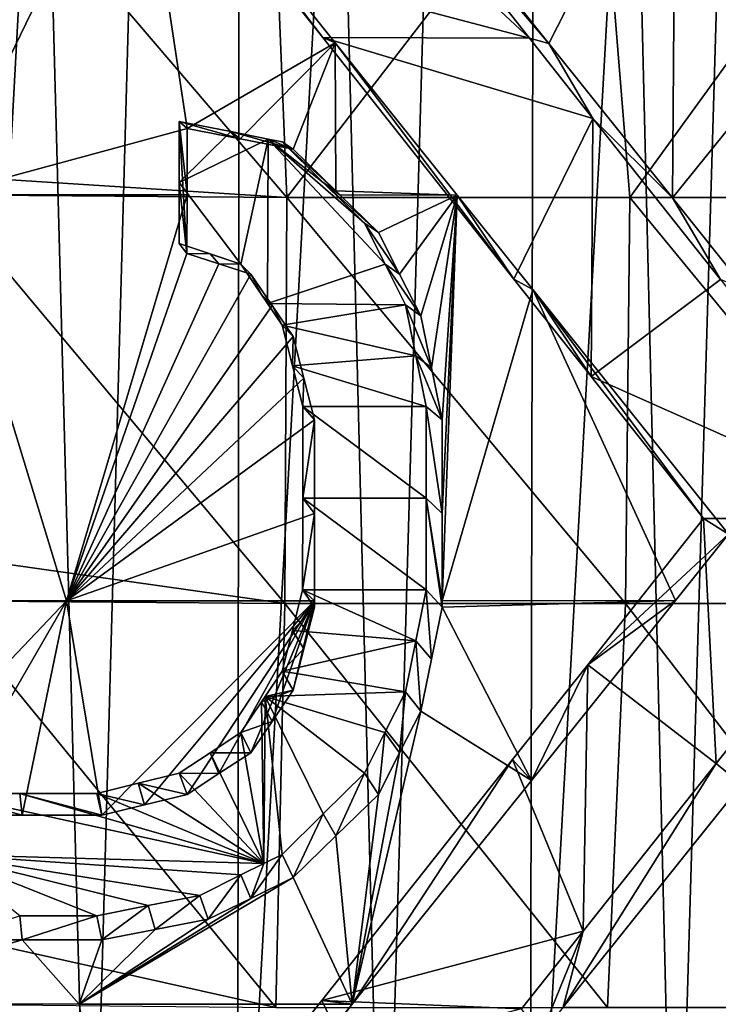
# Model space of a CAD drawing. Header units: millimetres. Extents: x -17.6 to 34.9, y -55.1 to 0.
# Tile 56 of 94: x 0.2 to 2.3, y -15.4 to -12.5. Entities that reach past the tile are written whole.
import ezdxf

# ---------------------------------------------------------------- set-up
doc = ezdxf.new("R2010")
doc.units = ezdxf.units.MM
doc.header["$LTSCALE"] = 38.447787
for name, color, linetype in [('100', 7, 'CONTINUOUS'), ('101', 7, 'CONTINUOUS'), ('102', 7, 'CONTINUOUS'), ('103', 7, 'CONTINUOUS'), ('104', 7, 'CONTINUOUS'), ('105', 7, 'CONTINUOUS'), ('106', 7, 'CONTINUOUS'), ('107', 7, 'CONTINUOUS'), ('108', 7, 'CONTINUOUS'), ('109', 7, 'CONTINUOUS'), ('110', 7, 'CONTINUOUS'), ('111', 7, 'CONTINUOUS'), ('112', 7, 'CONTINUOUS'), ('115', 7, 'CONTINUOUS'), ('13', 7, 'CONTINUOUS'), ('14', 7, 'CONTINUOUS'), ('50', 7, 'CONTINUOUS'), ('52', 7, 'CONTINUOUS'), ('59', 7, 'CONTINUOUS'), ('61', 7, 'CONTINUOUS'), ('69', 7, 'CONTINUOUS'), ('70', 7, 'CONTINUOUS'), ('72', 7, 'CONTINUOUS'), ('93', 7, 'CONTINUOUS'), ('94', 7, 'CONTINUOUS'), ('95', 7, 'CONTINUOUS'), ('96', 7, 'CONTINUOUS'), ('97', 7, 'CONTINUOUS'), ('98', 7, 'CONTINUOUS'), ('99', 7, 'CONTINUOUS')]:
    doc.layers.add(name, color=color, linetype=linetype)

msp = doc.modelspace()

# ---------------------------------------------------------------- linework, layer by layer
at = {"layer": '100', "linetype": 'Continuous'}
for points in [[(1.4211, -13.4636, -15.1214), (1.3902, -13.3106, -15.1351), (1.4681, -13.5001, -15.6179), (1.4211, -13.4636, -15.1214)], [(1.3902, -13.3106, -15.1351), (1.4362, -13.3438, -15.6318), (1.4681, -13.5001, -15.6179), (1.3902, -13.3106, -15.1351)], [(1.452, -13.6165, -15.1067), (1.4211, -13.4636, -15.1214), (1.5, -13.6563, -15.6028), (1.452, -13.6165, -15.1067)], [(1.5, -13.6563, -15.6028), (1.4211, -13.4636, -15.1214), (1.4681, -13.5001, -15.6179), (1.5, -13.6563, -15.6028)]]:
    msp.add_3dface(points, dxfattribs=at)
at = {"layer": '101', "linetype": 'Continuous'}
for points in [[(1.3285, -13.1883, -15.1485), (1.2667, -13.0659, -15.161), (1.3724, -13.2188, -15.6456), (1.3285, -13.1883, -15.1485)], [(1.2667, -13.0659, -15.161), (1.3085, -13.0938, -15.6584), (1.3724, -13.2188, -15.6456), (1.2667, -13.0659, -15.161)], [(1.3902, -13.3106, -15.1351), (1.3285, -13.1883, -15.1485), (1.4362, -13.3438, -15.6318), (1.3902, -13.3106, -15.1351)], [(1.4362, -13.3438, -15.6318), (1.3285, -13.1883, -15.1485), (1.3724, -13.2188, -15.6456), (1.4362, -13.3438, -15.6318)]]:
    msp.add_3dface(points, dxfattribs=at)
at = {"layer": '102', "linetype": 'Continuous'}
for points in [[(1.1432, -12.9436, -15.1774), (1.0195, -12.8212, -15.1921), (1.1809, -12.9688, -15.6753), (1.1432, -12.9436, -15.1774)], [(1.0195, -12.8212, -15.1921), (1.0532, -12.8437, -15.6905), (1.1809, -12.9688, -15.6753), (1.0195, -12.8212, -15.1921)], [(1.2667, -13.0659, -15.161), (1.1432, -12.9436, -15.1774), (1.3085, -13.0938, -15.6584), (1.2667, -13.0659, -15.161)], [(1.3085, -13.0938, -15.6584), (1.1432, -12.9436, -15.1774), (1.1931, -12.9807, -15.6738), (1.3085, -13.0938, -15.6584)], [(1.1931, -12.9807, -15.6738), (1.1432, -12.9436, -15.1774), (1.1809, -12.9688, -15.6753), (1.1931, -12.9807, -15.6738)]]:
    msp.add_3dface(points, dxfattribs=at)
at = {"layer": '103', "linetype": 'Continuous'}
for points in [[(0.8651, -12.7906, -15.2031), (0.7106, -12.76, -15.2125), (0.8937, -12.8125, -15.7018), (0.8651, -12.7906, -15.2031)], [(0.7106, -12.76, -15.2125), (0.7341, -12.7812, -15.7115), (0.8937, -12.8125, -15.7018), (0.7106, -12.76, -15.2125)], [(0.9776, -12.8129, -15.1952), (0.8651, -12.7906, -15.2031), (1.0532, -12.8437, -15.6905), (0.9776, -12.8129, -15.1952)], [(1.0532, -12.8437, -15.6905), (0.8651, -12.7906, -15.2031), (0.8937, -12.8125, -15.7018), (1.0532, -12.8437, -15.6905)], [(1.0195, -12.8212, -15.1921), (0.9776, -12.8129, -15.1952), (1.0532, -12.8437, -15.6905), (1.0195, -12.8212, -15.1921)]]:
    msp.add_3dface(points, dxfattribs=at)
at = {"layer": '104', "linetype": 'Continuous'}
for points in [[(0.7106, -12.76, -15.2125), (0.7106, -12.9436, -15.2039), (0.7339, -13.1563, -15.6925), (0.7106, -12.76, -15.2125)], [(0.7106, -12.76, -15.2125), (0.7339, -13.1563, -15.6925), (0.734, -12.9807, -15.7021), (0.7106, -12.76, -15.2125)], [(0.7341, -12.7812, -15.7115), (0.7106, -12.76, -15.2125), (0.734, -12.9807, -15.7021), (0.7341, -12.7812, -15.7115)], [(0.7106, -12.9436, -15.2039), (0.7105, -13.1271, -15.1939), (0.7339, -13.1563, -15.6925), (0.7106, -12.9436, -15.2039)]]:
    msp.add_3dface(points, dxfattribs=at)
at = {"layer": '105', "linetype": 'Continuous'}
for points in [[(0.7105, -13.1271, -15.1939), (0.8033, -13.1577, -15.1875), (0.7339, -13.1563, -15.6925), (0.7105, -13.1271, -15.1939)], [(0.7339, -13.1563, -15.6925), (0.8033, -13.1577, -15.1875), (0.8298, -13.1875, -15.6859), (0.7339, -13.1563, -15.6925)], [(0.8033, -13.1577, -15.1875), (0.8959, -13.1883, -15.1804), (0.8298, -13.1875, -15.6859), (0.8033, -13.1577, -15.1875)], [(0.8959, -13.1883, -15.1804), (0.9255, -13.2187, -15.6786), (0.8298, -13.1875, -15.6859), (0.8959, -13.1883, -15.1804)]]:
    msp.add_3dface(points, dxfattribs=at)
at = {"layer": '106', "linetype": 'Continuous'}
for points in [[(0.8959, -13.1883, -15.1804), (0.9577, -13.28, -15.1708), (0.9255, -13.2187, -15.6786), (0.8959, -13.1883, -15.1804)], [(0.9255, -13.2187, -15.6786), (0.9577, -13.28, -15.1708), (0.9894, -13.3125, -15.6687), (0.9255, -13.2187, -15.6786)], [(0.9577, -13.28, -15.1708), (0.9758, -13.3069, -15.1679), (0.9894, -13.3125, -15.6687), (0.9577, -13.28, -15.1708)], [(0.9758, -13.3069, -15.1679), (1.0195, -13.3718, -15.1606), (0.9894, -13.3125, -15.6687), (0.9758, -13.3069, -15.1679)], [(1.0195, -13.3718, -15.1606), (1.0532, -13.4062, -15.6583), (0.9894, -13.3125, -15.6687), (1.0195, -13.3718, -15.1606)]]:
    msp.add_3dface(points, dxfattribs=at)
at = {"layer": '107', "linetype": 'Continuous'}
for points in [[(1.0195, -13.3718, -15.1606), (1.0504, -13.4942, -15.1497), (1.0532, -13.4062, -15.6583), (1.0195, -13.3718, -15.1606)], [(1.0532, -13.4062, -15.6583), (1.0504, -13.4942, -15.1497), (1.0851, -13.5313, -15.6471), (1.0532, -13.4062, -15.6583)], [(1.0504, -13.4942, -15.1497), (1.0813, -13.6165, -15.138), (1.0851, -13.5313, -15.6471), (1.0504, -13.4942, -15.1497)], [(1.0813, -13.6165, -15.138), (1.117, -13.6563, -15.6351), (1.0851, -13.5313, -15.6471), (1.0813, -13.6165, -15.138)]]:
    msp.add_3dface(points, dxfattribs=at)
at = {"layer": '108', "linetype": 'Continuous'}
for points in [[(1.0813, -13.6165, -15.138), (1.0813, -13.8919, -15.1143), (1.117, -13.6563, -15.6351), (1.0813, -13.6165, -15.138)], [(1.117, -13.6563, -15.6351), (1.0813, -13.8919, -15.1143), (1.117, -13.9377, -15.6109), (1.117, -13.6563, -15.6351)], [(1.0813, -13.8919, -15.1143), (1.0812, -14.1671, -15.0873), (1.117, -13.9377, -15.6109), (1.0813, -13.8919, -15.1143)], [(1.117, -13.9377, -15.6109), (1.0812, -14.1671, -15.0873), (1.117, -14.1997, -15.5853), (1.117, -13.9377, -15.6109)], [(1.0812, -14.1671, -15.0873), (1.117, -14.2187, -15.5833), (1.117, -14.1997, -15.5853), (1.0812, -14.1671, -15.0873)]]:
    msp.add_3dface(points, dxfattribs=at)
at = {"layer": '109', "linetype": 'Continuous'}
for points in [[(1.0812, -14.1671, -15.0873), (1.0503, -14.2894, -15.0764), (1.117, -14.2187, -15.5833), (1.0812, -14.1671, -15.0873)], [(1.117, -14.2187, -15.5833), (1.0503, -14.2894, -15.0764), (1.0851, -14.3438, -15.5723), (1.117, -14.2187, -15.5833)], [(1.0503, -14.2894, -15.0764), (1.0194, -14.4118, -15.0648), (1.0851, -14.3438, -15.5723), (1.0503, -14.2894, -15.0764)], [(1.0194, -14.4118, -15.0648), (1.0532, -14.4688, -15.5604), (1.0851, -14.3438, -15.5723), (1.0194, -14.4118, -15.0648)]]:
    msp.add_3dface(points, dxfattribs=at)
at = {"layer": '110', "linetype": 'Continuous'}
for points in [[(1.0194, -14.4118, -15.0648), (0.9688, -14.487, -15.0594), (1.0532, -14.4688, -15.5604), (1.0194, -14.4118, -15.0648)], [(0.9688, -14.487, -15.0594), (0.9576, -14.5035, -15.0582), (1.0532, -14.4688, -15.5604), (0.9688, -14.487, -15.0594)], [(1.0532, -14.4688, -15.5604), (0.9576, -14.5035, -15.0582), (0.9894, -14.5625, -15.5537), (1.0532, -14.4688, -15.5604)], [(0.9576, -14.5035, -15.0582), (0.8958, -14.5953, -15.0509), (0.9894, -14.5625, -15.5537), (0.9576, -14.5035, -15.0582)], [(0.8958, -14.5953, -15.0509), (0.9255, -14.6562, -15.5463), (0.9894, -14.5625, -15.5537), (0.8958, -14.5953, -15.0509)]]:
    msp.add_3dface(points, dxfattribs=at)
at = {"layer": '111', "linetype": 'Continuous'}
for points in [[(0.8958, -14.5953, -15.0509), (0.8032, -14.6565, -15.0486), (0.9255, -14.6562, -15.5463), (0.8958, -14.5953, -15.0509)], [(0.8032, -14.6565, -15.0486), (0.7105, -14.7177, -15.0455), (0.8298, -14.7188, -15.544), (0.8032, -14.6565, -15.0486)], [(0.9255, -14.6562, -15.5463), (0.8032, -14.6565, -15.0486), (0.8298, -14.7188, -15.544), (0.9255, -14.6562, -15.5463)], [(0.7105, -14.7177, -15.0455), (0.734, -14.7813, -15.5409), (0.8298, -14.7188, -15.544), (0.7105, -14.7177, -15.0455)]]:
    msp.add_3dface(points, dxfattribs=at)
at = {"layer": '112', "linetype": 'Continuous'}
for points in [[(0.7105, -14.7177, -15.0455), (0.5869, -14.7482, -15.0469), (0.734, -14.7813, -15.5409), (0.7105, -14.7177, -15.0455)], [(0.5869, -14.7482, -15.0469), (0.4634, -14.7788, -15.0473), (0.6064, -14.8125, -15.5424), (0.5869, -14.7482, -15.0469)], [(0.734, -14.7813, -15.5409), (0.5869, -14.7482, -15.0469), (0.6064, -14.8125, -15.5424), (0.734, -14.7813, -15.5409)], [(0.4634, -14.7788, -15.0473), (0.4787, -14.8438, -15.5428), (0.6064, -14.8125, -15.5424), (0.4634, -14.7788, -15.0473)]]:
    msp.add_3dface(points, dxfattribs=at)
at = {"layer": '115', "linetype": 'Continuous'}
for points in [[(0.9791, -11.7793, -15.2183), (1.7622, -12.5097, -15.1355), (0.9784, -12.3025, -15.2124), (0.9791, -11.7793, -15.2183)], [(1.1844, -11.7793, -15.2036), (1.7622, -12.5097, -15.1355), (0.9791, -11.7793, -15.2183), (1.1844, -11.7793, -15.2036)], [(0.9784, -12.3025, -15.2124), (1.7622, -12.5097, -15.1355), (1.1413, -12.5082, -15.1954), (0.9784, -12.3025, -15.2124)], [(1.7622, -12.5097, -15.1355), (1.9529, -12.7507, -15.103), (1.1413, -12.5082, -15.1954), (1.7622, -12.5097, -15.1355)], [(1.1413, -12.5082, -15.1954), (1.9529, -12.7507, -15.103), (1.7151, -13.2335, -15.1065), (1.1413, -12.5082, -15.1954)], [(0.7106, -12.76, -15.2125), (0.8651, -12.7906, -15.2031), (0.7106, -12.9436, -15.2039), (0.7106, -12.76, -15.2125)], [(1.9529, -12.7507, -15.103), (1.947, -13.5264, -15.0577), (1.7151, -13.2335, -15.1065), (1.9529, -12.7507, -15.103)], [(1.9529, -12.7507, -15.103), (2.336, -13.235, -15.0224), (1.947, -13.5264, -15.0577), (1.9529, -12.7507, -15.103)], [(0.8651, -12.7906, -15.2031), (0.9776, -12.8129, -15.1952), (0.7106, -12.9436, -15.2039), (0.8651, -12.7906, -15.2031)], [(0.7106, -12.9436, -15.2039), (0.9776, -12.8129, -15.1952), (0.8959, -13.1883, -15.1804), (0.7106, -12.9436, -15.2039)], [(0.9776, -12.8129, -15.1952), (0.9758, -13.3069, -15.1679), (0.8959, -13.1883, -15.1804), (0.9776, -12.8129, -15.1952)], [(0.9776, -12.8129, -15.1952), (1.3285, -13.1883, -15.1485), (0.9758, -13.3069, -15.1679), (0.9776, -12.8129, -15.1952)], [(1.2667, -13.0659, -15.161), (1.3285, -13.1883, -15.1485), (0.9776, -12.8129, -15.1952), (1.2667, -13.0659, -15.161)], [(1.1432, -12.9436, -15.1774), (1.2667, -13.0659, -15.161), (0.9776, -12.8129, -15.1952), (1.1432, -12.9436, -15.1774)], [(1.0195, -12.8212, -15.1921), (1.1432, -12.9436, -15.1774), (0.9776, -12.8129, -15.1952), (1.0195, -12.8212, -15.1921)], [(0.7105, -13.1271, -15.1939), (0.7106, -12.9436, -15.2039), (0.8959, -13.1883, -15.1804), (0.7105, -13.1271, -15.1939)], [(0.8033, -13.1577, -15.1875), (0.7105, -13.1271, -15.1939), (0.8959, -13.1883, -15.1804), (0.8033, -13.1577, -15.1875)], [(0.8959, -13.1883, -15.1804), (0.9758, -13.3069, -15.1679), (0.9577, -13.28, -15.1708), (0.8959, -13.1883, -15.1804)], [(1.3285, -13.1883, -15.1485), (1.3902, -13.3106, -15.1351), (0.9758, -13.3069, -15.1679), (1.3285, -13.1883, -15.1485)], [(2.336, -13.235, -15.0224), (2.9039, -13.953, -14.8646), (1.947, -13.5264, -15.0577), (2.336, -13.235, -15.0224)], [(0.9758, -13.3069, -15.1679), (1.3902, -13.3106, -15.1351), (1.0195, -13.3718, -15.1606), (0.9758, -13.3069, -15.1679)], [(1.3902, -13.3106, -15.1351), (1.4211, -13.4636, -15.1214), (1.0195, -13.3718, -15.1606), (1.3902, -13.3106, -15.1351)], [(1.0195, -13.3718, -15.1606), (1.4211, -13.4636, -15.1214), (1.0504, -13.4942, -15.1497), (1.0195, -13.3718, -15.1606)], [(1.4211, -13.4636, -15.1214), (1.452, -13.6165, -15.1067), (1.0504, -13.4942, -15.1497), (1.4211, -13.4636, -15.1214)], [(1.0504, -13.4942, -15.1497), (1.452, -13.6165, -15.1067), (1.0813, -13.6165, -15.138), (1.0504, -13.4942, -15.1497)], [(1.947, -13.5264, -15.0577), (2.9039, -13.953, -14.8646), (2.2842, -13.953, -14.9731), (1.947, -13.5264, -15.0577)], [(1.452, -13.6165, -15.1067), (1.452, -13.8919, -15.083), (1.0813, -13.6165, -15.138), (1.452, -13.6165, -15.1067)], [(1.0813, -13.6165, -15.138), (1.452, -13.8919, -15.083), (1.0813, -13.8919, -15.1143), (1.0813, -13.6165, -15.138)], [(1.0813, -13.8919, -15.1143), (1.4519, -14.1671, -15.056), (1.0812, -14.1671, -15.0873), (1.0813, -13.8919, -15.1143)], [(1.452, -13.8919, -15.083), (1.4519, -14.1671, -15.056), (1.0813, -13.8919, -15.1143), (1.452, -13.8919, -15.083)], [(2.3222, -14.6891, -14.8848), (1.9371, -14.3922, -14.9762), (2.2842, -13.953, -14.9731), (2.3222, -14.6891, -14.8848)], [(2.9039, -13.953, -14.8646), (2.3222, -14.6891, -14.8848), (2.2842, -13.953, -14.9731), (2.9039, -13.953, -14.8646)], [(1.0812, -14.1671, -15.0873), (1.421, -14.32, -15.0424), (1.0503, -14.2894, -15.0764), (1.0812, -14.1671, -15.0873)], [(1.4519, -14.1671, -15.056), (1.421, -14.32, -15.0424), (1.0812, -14.1671, -15.0873), (1.4519, -14.1671, -15.056)], [(1.0503, -14.2894, -15.0764), (1.421, -14.32, -15.0424), (1.0194, -14.4118, -15.0648), (1.0503, -14.2894, -15.0764)], [(1.421, -14.32, -15.0424), (1.3901, -14.4729, -15.0278), (1.0194, -14.4118, -15.0648), (1.421, -14.32, -15.0424)], [(1.9371, -14.3922, -14.9762), (1.9234, -15.192, -14.8718), (1.7116, -14.677, -14.9694), (1.9371, -14.3922, -14.9762)], [(1.9234, -15.192, -14.8718), (1.9371, -14.3922, -14.9762), (2.3222, -14.6891, -14.8848), (1.9234, -15.192, -14.8718)], [(1.3901, -14.4729, -15.0278), (0.9688, -14.487, -15.0594), (1.0194, -14.4118, -15.0648), (1.3901, -14.4729, -15.0278)], [(0.9688, -14.487, -15.0594), (0.9646, -14.9895, -14.9947), (0.9576, -14.5035, -15.0582), (0.9688, -14.487, -15.0594)], [(0.9646, -14.9895, -14.9947), (0.9688, -14.487, -15.0594), (1.0194, -14.9624, -14.9948), (0.9646, -14.9895, -14.9947)], [(1.3283, -14.5953, -15.0187), (0.9688, -14.487, -15.0594), (1.3901, -14.4729, -15.0278), (1.3283, -14.5953, -15.0187)], [(1.0194, -14.9624, -14.9948), (0.9688, -14.487, -15.0594), (1.1429, -14.84, -15.0026), (1.0194, -14.9624, -14.9948)], [(1.1429, -14.84, -15.0026), (0.9688, -14.487, -15.0594), (1.2665, -14.7177, -15.0087), (1.1429, -14.84, -15.0026)], [(1.2665, -14.7177, -15.0087), (0.9688, -14.487, -15.0594), (1.3283, -14.5953, -15.0187), (1.2665, -14.7177, -15.0087)], [(0.9576, -14.5035, -15.0582), (0.9646, -14.9895, -14.9947), (0.8958, -14.5953, -15.0509), (0.9576, -14.5035, -15.0582)], [(0.8958, -14.5953, -15.0509), (0.9646, -14.9895, -14.9947), (0.8032, -14.6565, -15.0486), (0.8958, -14.5953, -15.0509)], [(0.8032, -14.6565, -15.0486), (0.9646, -14.9895, -14.9947), (0.7105, -14.7177, -15.0455), (0.8032, -14.6565, -15.0486)], [(1.7116, -14.677, -14.9694), (1.9234, -15.192, -14.8718), (1.1386, -15.4008, -14.9207), (1.7116, -14.677, -14.9694)], [(0.7105, -14.7177, -15.0455), (0.9646, -14.9895, -14.9947), (0.5869, -14.7482, -15.0469), (0.7105, -14.7177, -15.0455)], [(0.9646, -14.9895, -14.9947), (0.4634, -14.7788, -15.0473), (0.5869, -14.7482, -15.0469), (0.9646, -14.9895, -14.9947)], [(0, -14.7788, -15.0544), (0.2317, -14.7788, -15.0526), (0.9646, -14.9895, -14.9947), (0, -14.7788, -15.0544)], [(0, -14.9625, -15.0296), (0, -14.7788, -15.0544), (0.9646, -14.9895, -14.9947), (0, -14.9625, -15.0296)], [(0.2317, -14.7788, -15.0526), (0.4634, -14.7788, -15.0473), (0.9646, -14.9895, -14.9947), (0.2317, -14.7788, -15.0526)], [(0.2317, -15.1459, -15.0016), (0, -14.9625, -15.0296), (0.4633, -15.1459, -14.9962), (0.2317, -15.1459, -15.0016)], [(0.4633, -15.1459, -14.9962), (0, -14.9625, -15.0296), (0.6178, -15.1153, -14.995), (0.4633, -15.1459, -14.9962)], [(0.6178, -15.1153, -14.995), (0, -14.9625, -15.0296), (0.7722, -15.0847, -14.9923), (0.6178, -15.1153, -14.995)], [(0.7722, -15.0847, -14.9923), (0, -14.9625, -15.0296), (0.8958, -15.0235, -14.9941), (0.7722, -15.0847, -14.9923)], [(0.8958, -15.0235, -14.9941), (0, -14.9625, -15.0296), (0.9646, -14.9895, -14.9947), (0.8958, -15.0235, -14.9941)], [(1.9234, -15.192, -14.8718), (1.7382, -15.4259, -14.8584), (1.1386, -15.4008, -14.9207), (1.9234, -15.192, -14.8718)], [(1.7382, -15.4259, -14.8584), (0.9588, -15.6283, -14.8961), (1.1386, -15.4008, -14.9207), (1.7382, -15.4259, -14.8584)]]:
    msp.add_3dface(points, dxfattribs=at)
at = {"layer": '13', "linetype": 'Continuous'}
for points in [[(0.5833, -11.7793, -15.7391), (0.7341, -12.7812, -15.7115), (0, -12.9807, -15.7194), (0.5833, -11.7793, -15.7391)], [(0, -11.7793, -15.75), (0.5833, -11.7793, -15.7391), (0, -12.9807, -15.7194), (0, -11.7793, -15.75)], [(0.5833, -11.7793, -15.7391), (1.179, -12.524, -15.6937), (0.7341, -12.7812, -15.7115), (0.5833, -11.7793, -15.7391)], [(0.7341, -12.7812, -15.7115), (1.179, -12.524, -15.6937), (0.8937, -12.8125, -15.7018), (0.7341, -12.7812, -15.7115)], [(1.179, -12.524, -15.6937), (1.0532, -12.8437, -15.6905), (0.8937, -12.8125, -15.7018), (1.179, -12.524, -15.6937)], [(1.0532, -12.8437, -15.6905), (1.179, -12.524, -15.6937), (1.1809, -12.9688, -15.6753), (1.0532, -12.8437, -15.6905)], [(1.179, -12.524, -15.6937), (1.5447, -12.9812, -15.6428), (1.1809, -12.9688, -15.6753), (1.179, -12.524, -15.6937)], [(0.7341, -12.7812, -15.7115), (0.734, -12.9807, -15.7021), (0, -12.9807, -15.7194), (0.7341, -12.7812, -15.7115)], [(0, -12.9807, -15.7194), (0.3726, -14.1997, -15.6211), (-0.3726, -14.1997, -15.6211), (0, -12.9807, -15.7194)], [(0, -12.9807, -15.7194), (0.734, -12.9807, -15.7021), (0.3726, -14.1997, -15.6211), (0, -12.9807, -15.7194)], [(0.734, -12.9807, -15.7021), (0.7339, -13.1563, -15.6925), (0.3726, -14.1997, -15.6211), (0.734, -12.9807, -15.7021)], [(1.5447, -12.9812, -15.6428), (1.1931, -12.9807, -15.6738), (1.1809, -12.9688, -15.6753), (1.5447, -12.9812, -15.6428)], [(1.5447, -12.9812, -15.6428), (1.3085, -13.0938, -15.6584), (1.1931, -12.9807, -15.6738), (1.5447, -12.9812, -15.6428)], [(1.3085, -13.0938, -15.6584), (1.5447, -12.9812, -15.6428), (1.3724, -13.2188, -15.6456), (1.3085, -13.0938, -15.6584)], [(1.5447, -12.9812, -15.6428), (1.4362, -13.3438, -15.6318), (1.3724, -13.2188, -15.6456), (1.5447, -12.9812, -15.6428)], [(1.4362, -13.3438, -15.6318), (1.5447, -12.9812, -15.6428), (1.4681, -13.5001, -15.6179), (1.4362, -13.3438, -15.6318)], [(1.5447, -12.9812, -15.6428), (1.5, -13.6563, -15.6028), (1.4681, -13.5001, -15.6179), (1.5447, -12.9812, -15.6428)], [(1.5447, -12.9812, -15.6428), (1.7718, -13.265, -15.6023), (1.5, -14.1997, -15.5529), (1.5447, -12.9812, -15.6428)], [(1.5, -13.6563, -15.6028), (1.5447, -12.9812, -15.6428), (1.5, -13.9377, -15.5786), (1.5, -13.6563, -15.6028)], [(1.5447, -12.9812, -15.6428), (1.5, -14.1997, -15.5529), (1.5, -13.9377, -15.5786), (1.5447, -12.9812, -15.6428)], [(0.7339, -13.1563, -15.6925), (0.8298, -13.1875, -15.6859), (0.3726, -14.1997, -15.6211), (0.7339, -13.1563, -15.6925)], [(0.8298, -13.1875, -15.6859), (0.9255, -13.2187, -15.6786), (0.3726, -14.1997, -15.6211), (0.8298, -13.1875, -15.6859)], [(0.9255, -13.2187, -15.6786), (0.9894, -13.3125, -15.6687), (0.3726, -14.1997, -15.6211), (0.9255, -13.2187, -15.6786)], [(1.5, -14.1997, -15.5529), (1.7718, -13.265, -15.6023), (2.2006, -14.1994, -15.4688), (1.5, -14.1997, -15.5529)], [(1.7718, -13.265, -15.6023), (2.3598, -14, -15.4651), (2.2006, -14.1994, -15.4688), (1.7718, -13.265, -15.6023)], [(0.9894, -13.3125, -15.6687), (1.0532, -13.4062, -15.6583), (0.3726, -14.1997, -15.6211), (0.9894, -13.3125, -15.6687)], [(1.0532, -13.4062, -15.6583), (1.0851, -13.5313, -15.6471), (0.3726, -14.1997, -15.6211), (1.0532, -13.4062, -15.6583)], [(1.0851, -13.5313, -15.6471), (1.117, -13.6563, -15.6351), (0.3726, -14.1997, -15.6211), (1.0851, -13.5313, -15.6471)], [(1.117, -13.6563, -15.6351), (1.117, -13.9377, -15.6109), (0.3726, -14.1997, -15.6211), (1.117, -13.6563, -15.6351)], [(1.117, -13.9377, -15.6109), (1.117, -14.1997, -15.5853), (0.3726, -14.1997, -15.6211), (1.117, -13.9377, -15.6109)], [(0.3726, -14.1997, -15.6211), (-0.2394, -14.8438, -15.5483), (-0.3726, -14.1997, -15.6211), (0.3726, -14.1997, -15.6211)], [(0, -14.8438, -15.5502), (-0.2394, -14.8438, -15.5483), (0.3726, -14.1997, -15.6211), (0, -14.8438, -15.5502)], [(0.2394, -14.8438, -15.5483), (0, -14.8438, -15.5502), (0.3726, -14.1997, -15.6211), (0.2394, -14.8438, -15.5483)], [(0.4787, -14.8438, -15.5428), (0.2394, -14.8438, -15.5483), (0.3726, -14.1997, -15.6211), (0.4787, -14.8438, -15.5428)], [(1.117, -14.1997, -15.5853), (0.4787, -14.8438, -15.5428), (0.3726, -14.1997, -15.6211), (1.117, -14.1997, -15.5853)], [(0.6064, -14.8125, -15.5424), (0.4787, -14.8438, -15.5428), (1.117, -14.1997, -15.5853), (0.6064, -14.8125, -15.5424)], [(0.734, -14.7813, -15.5409), (0.6064, -14.8125, -15.5424), (1.117, -14.1997, -15.5853), (0.734, -14.7813, -15.5409)], [(0.8298, -14.7188, -15.544), (0.734, -14.7813, -15.5409), (1.117, -14.1997, -15.5853), (0.8298, -14.7188, -15.544)], [(0.9255, -14.6562, -15.5463), (0.8298, -14.7188, -15.544), (1.117, -14.1997, -15.5853), (0.9255, -14.6562, -15.5463)], [(0.9894, -14.5625, -15.5537), (0.9255, -14.6562, -15.5463), (1.117, -14.1997, -15.5853), (0.9894, -14.5625, -15.5537)], [(1.0532, -14.4688, -15.5604), (0.9894, -14.5625, -15.5537), (1.117, -14.1997, -15.5853), (1.0532, -14.4688, -15.5604)], [(1.0851, -14.3438, -15.5723), (1.0532, -14.4688, -15.5604), (1.117, -14.1997, -15.5853), (1.0851, -14.3438, -15.5723)], [(1.117, -14.2187, -15.5833), (1.0851, -14.3438, -15.5723), (1.117, -14.1997, -15.5853), (1.117, -14.2187, -15.5833)], [(1.5, -14.2187, -15.5509), (1.4362, -14.5312, -15.5223), (1.4681, -14.375, -15.5372), (1.5, -14.2187, -15.5509)], [(1.4362, -14.5312, -15.5223), (1.5, -14.2187, -15.5509), (1.7683, -14.7397, -15.4622), (1.4362, -14.5312, -15.5223)], [(1.5, -14.2187, -15.5509), (1.5, -14.1997, -15.5529), (2.2006, -14.1994, -15.4688), (1.5, -14.2187, -15.5509)], [(1.5, -14.2187, -15.5509), (2.2006, -14.1994, -15.4688), (1.7683, -14.7397, -15.4622), (1.5, -14.2187, -15.5509)], [(1.3723, -14.6563, -15.513), (1.4362, -14.5312, -15.5223), (1.2302, -15.412, -15.4194), (1.3723, -14.6563, -15.513)], [(1.4362, -14.5312, -15.5223), (1.7683, -14.7397, -15.4622), (1.2302, -15.412, -15.4194), (1.4362, -14.5312, -15.5223)], [(1.3085, -14.7813, -15.5028), (1.3723, -14.6563, -15.513), (1.2302, -15.412, -15.4194), (1.3085, -14.7813, -15.5028)], [(1.1808, -14.9063, -15.4967), (1.3085, -14.7813, -15.5028), (1.2302, -15.412, -15.4194), (1.1808, -14.9063, -15.4967)], [(1.0532, -15.0312, -15.4889), (1.1808, -14.9063, -15.4967), (1.2302, -15.412, -15.4194), (1.0532, -15.0312, -15.4889)], [(0.9255, -15.0938, -15.4883), (1.0532, -15.0312, -15.4889), (0.4104, -15.4121, -15.4632), (0.9255, -15.0938, -15.4883)], [(1.0532, -15.0312, -15.4889), (1.2302, -15.412, -15.4194), (0.4104, -15.4121, -15.4632), (1.0532, -15.0312, -15.4889)], [(0.7979, -15.1562, -15.4865), (0.9255, -15.0938, -15.4883), (0.4104, -15.4121, -15.4632), (0.7979, -15.1562, -15.4865)], [(0.6383, -15.1875, -15.4894), (0.7979, -15.1562, -15.4865), (0.4104, -15.4121, -15.4632), (0.6383, -15.1875, -15.4894)], [(0.4787, -15.2188, -15.4906), (0.6383, -15.1875, -15.4894), (0.4104, -15.4121, -15.4632), (0.4787, -15.2188, -15.4906)], [(0, -15.2188, -15.498), (0.2394, -15.2188, -15.4962), (-0.4104, -15.4121, -15.4632), (0, -15.2188, -15.498)], [(0.2394, -15.2188, -15.4962), (0.4104, -15.4121, -15.4632), (-0.4104, -15.4121, -15.4632), (0.2394, -15.2188, -15.4962)], [(0.2394, -15.2188, -15.4962), (0.4787, -15.2188, -15.4906), (0.4104, -15.4121, -15.4632), (0.2394, -15.2188, -15.4962)], [(1.2302, -15.412, -15.4194), (0.5863, -16.2166, -15.3178), (0.4104, -15.4121, -15.4632), (1.2302, -15.412, -15.4194)], [(1.2302, -15.412, -15.4194), (1.1764, -15.4792, -15.413), (0.5863, -16.2166, -15.3178), (1.2302, -15.412, -15.4194)]]:
    msp.add_3dface(points, dxfattribs=at)
at = {"layer": '14', "linetype": 'Continuous'}
for points in [[(0, -11.7793, 15.55), (0, -12.9225, 15.5223), (1.0341, -12.9887, 15.4847), (0, -11.7793, 15.55)], [(0.9849, -11.7793, 15.519), (0, -11.7793, 15.55), (1.0341, -12.9887, 15.4847), (0.9849, -11.7793, 15.519)], [(1.9659, -11.7793, 15.426), (0.9849, -11.7793, 15.519), (1.0341, -12.9887, 15.4847), (1.9659, -11.7793, 15.426)], [(1.9659, -11.7793, 15.426), (1.0341, -12.9887, 15.4847), (2.0636, -12.9887, 15.3821), (1.9659, -11.7793, 15.426)], [(1.8204, -12.5255, -15.6319), (1.2235, -11.7793, -15.7021), (2.2007, -11.7793, -15.5945), (1.8204, -12.5255, -15.6319)], [(2.1915, -12.9894, -15.5645), (1.8204, -12.5255, -15.6319), (2.2007, -11.7793, -15.5945), (2.1915, -12.9894, -15.5645)], [(2.9391, -11.7793, 15.2715), (1.9659, -11.7793, 15.426), (2.0636, -12.9887, 15.3821), (2.9391, -11.7793, 15.2715)], [(2.9391, -11.7793, 15.2715), (2.0636, -12.9887, 15.3821), (3.084, -12.9887, 15.2115), (2.9391, -11.7793, 15.2715)], [(2.1915, -12.9894, -15.5645), (2.2007, -11.7793, -15.5945), (3.1693, -11.7793, -15.4257), (2.1915, -12.9894, -15.5645)], [(2.1915, -12.9894, -15.5645), (3.1693, -11.7793, -15.4257), (3.2148, -12.9887, -15.3846), (2.1915, -12.9894, -15.5645)], [(0, -12.9225, 15.5223), (0, -12.9807, 15.5194), (1.0341, -12.9887, 15.4847), (0, -12.9225, 15.5223)], [(0, -12.9807, 15.5194), (0, -14.0631, 15.4392), (1.0277, -14.2083, 15.3906), (0, -12.9807, 15.5194)], [(0, -12.9807, 15.5194), (1.0277, -14.2083, 15.3906), (1.0341, -12.9887, 15.4847), (0, -12.9807, 15.5194)], [(1.0277, -14.2083, 15.3906), (2.0509, -14.2083, 15.2886), (1.0341, -12.9887, 15.4847), (1.0277, -14.2083, 15.3906)], [(1.0341, -12.9887, 15.4847), (2.0509, -14.2083, 15.2886), (2.0636, -12.9887, 15.3821), (1.0341, -12.9887, 15.4847)], [(2.0509, -14.2083, 15.2886), (3.0651, -14.2083, 15.1191), (2.0636, -12.9887, 15.3821), (2.0509, -14.2083, 15.2886)], [(2.0636, -12.9887, 15.3821), (3.0651, -14.2083, 15.1191), (3.084, -12.9887, 15.2115), (2.0636, -12.9887, 15.3821)], [(2.4132, -13.2665, -15.5153), (2.1915, -12.9894, -15.5645), (3.2148, -12.9887, -15.3846), (2.4132, -13.2665, -15.5153)], [(0, -14.0631, 15.4392), (0, -14.1997, 15.4256), (1.0277, -14.2083, 15.3906), (0, -14.0631, 15.4392)], [(0, -14.1997, 15.4256), (0, -15.1982, 15.301), (1.0006, -15.4214, 15.2347), (0, -14.1997, 15.4256)], [(0, -14.1997, 15.4256), (1.0006, -15.4214, 15.2347), (1.0277, -14.2083, 15.3906), (0, -14.1997, 15.4256)], [(1.0006, -15.4214, 15.2347), (1.9969, -15.4214, 15.137), (1.0277, -14.2083, 15.3906), (1.0006, -15.4214, 15.2347)], [(1.0277, -14.2083, 15.3906), (1.9969, -15.4214, 15.137), (2.0509, -14.2083, 15.2886), (1.0277, -14.2083, 15.3906)], [(1.8629, -15.4211, -15.354), (2.3992, -14.7521, -15.3748), (2.8343, -14.2079, -15.3638), (1.8629, -15.4211, -15.354)], [(1.8629, -15.4211, -15.354), (2.8343, -14.2079, -15.3638), (2.8701, -15.4214, -15.1969), (1.8629, -15.4211, -15.354)], [(1.9969, -15.4214, 15.137), (2.9847, -15.4214, 14.9746), (2.0509, -14.2083, 15.2886), (1.9969, -15.4214, 15.137)], [(2.0509, -14.2083, 15.2886), (2.9847, -15.4214, 14.9746), (3.0651, -14.2083, 15.1191), (2.0509, -14.2083, 15.2886)], [(0, -15.1982, 15.301), (0, -15.4121, 15.2687), (1.0006, -15.4214, 15.2347), (0, -15.1982, 15.301)]]:
    msp.add_3dface(points, dxfattribs=at)
at = {"layer": '50', "linetype": 'Continuous'}
for points in [[(0.903, 0, -12.0445), (0, 0, -12.0781), (0.4437, -16.6, -11.5479), (0.903, 0, -12.0445)], [(0.4437, -16.6, -11.5479), (0, 0, -12.0781), (0, -16.6, -11.5563), (0.4437, -16.6, -11.5479)], [(0.8854, -16.6, -11.5226), (0.903, 0, -12.0445), (0.4437, -16.6, -11.5479), (0.8854, -16.6, -11.5226)], [(1.3244, -16.6, -11.4804), (0.903, 0, -12.0445), (0.8854, -16.6, -11.5226), (1.3244, -16.6, -11.4804)], [(1.7997, 0, -11.9432), (0.903, 0, -12.0445), (1.3244, -16.6, -11.4804), (1.7997, 0, -11.9432)], [(1.7632, -16.6, -11.4211), (1.7997, 0, -11.9432), (1.3244, -16.6, -11.4804), (1.7632, -16.6, -11.4211)], [(2.2004, -16.6, -11.3449), (1.7997, 0, -11.9432), (1.7632, -16.6, -11.4211), (2.2004, -16.6, -11.3449)], [(2.6884, 0, -11.7752), (1.7997, 0, -11.9432), (2.2004, -16.6, -11.3449), (2.6884, 0, -11.7752)], [(2.6343, -16.6, -11.2522), (2.6884, 0, -11.7752), (2.2004, -16.6, -11.3449), (2.6343, -16.6, -11.2522)]]:
    msp.add_3dface(points, dxfattribs=at)
at = {"layer": '52', "linetype": 'Continuous'}
for points in [[(0, 0, 12.0781), (0.903, 0, 12.0445), (0, -16.6, 11.5563), (0, 0, 12.0781)], [(0.903, 0, 12.0445), (0.4437, -16.6, 11.5479), (0, -16.6, 11.5563), (0.903, 0, 12.0445)], [(0.903, 0, 12.0445), (0.8854, -16.6, 11.5226), (0.4437, -16.6, 11.5479), (0.903, 0, 12.0445)], [(0.903, 0, 12.0445), (1.7997, 0, 11.9432), (0.8854, -16.6, 11.5226), (0.903, 0, 12.0445)], [(1.7997, 0, 11.9432), (1.3244, -16.6, 11.4804), (0.8854, -16.6, 11.5226), (1.7997, 0, 11.9432)], [(1.7997, 0, 11.9432), (1.7632, -16.6, 11.4211), (1.3244, -16.6, 11.4804), (1.7997, 0, 11.9432)], [(1.7997, 0, 11.9432), (2.6884, 0, 11.7752), (1.7632, -16.6, 11.4211), (1.7997, 0, 11.9432)], [(2.6884, 0, 11.7752), (2.2004, -16.6, 11.3449), (1.7632, -16.6, 11.4211), (2.6884, 0, 11.7752)], [(2.6884, 0, 11.7752), (2.6343, -16.6, 11.2522), (2.2004, -16.6, 11.3449), (2.6884, 0, 11.7752)]]:
    msp.add_3dface(points, dxfattribs=at)
at = {"layer": '59', "linetype": 'Continuous'}
for points in [[(2.3222, -14.6891, -14.8848), (2.9039, -13.953, -14.8646), (2.3992, -14.7521, -15.3748), (2.3222, -14.6891, -14.8848)], [(1.9234, -15.192, -14.8718), (2.3222, -14.6891, -14.8848), (1.8629, -15.4211, -15.354), (1.9234, -15.192, -14.8718)], [(1.8629, -15.4211, -15.354), (2.3222, -14.6891, -14.8848), (2.3992, -14.7521, -15.3748), (1.8629, -15.4211, -15.354)], [(1.7382, -15.4259, -14.8584), (1.9234, -15.192, -14.8718), (1.7959, -15.5048, -15.3487), (1.7382, -15.4259, -14.8584)], [(1.7959, -15.5048, -15.3487), (1.9234, -15.192, -14.8718), (1.8629, -15.4211, -15.354), (1.7959, -15.5048, -15.3487)]]:
    msp.add_3dface(points, dxfattribs=at)
at = {"layer": '61', "linetype": 'Continuous'}
for points in [[(1.7622, -12.5097, -15.1355), (1.1844, -11.7793, -15.2036), (1.8204, -12.5255, -15.6319), (1.7622, -12.5097, -15.1355)], [(1.8204, -12.5255, -15.6319), (1.1844, -11.7793, -15.2036), (1.2235, -11.7793, -15.7021), (1.8204, -12.5255, -15.6319)], [(1.9529, -12.7507, -15.103), (1.7622, -12.5097, -15.1355), (1.8204, -12.5255, -15.6319), (1.9529, -12.7507, -15.103)], [(2.1915, -12.9894, -15.5645), (1.9529, -12.7507, -15.103), (1.8204, -12.5255, -15.6319), (2.1915, -12.9894, -15.5645)], [(2.336, -13.235, -15.0224), (1.9529, -12.7507, -15.103), (2.1915, -12.9894, -15.5645), (2.336, -13.235, -15.0224)], [(2.4132, -13.2665, -15.5153), (2.336, -13.235, -15.0224), (2.1915, -12.9894, -15.5645), (2.4132, -13.2665, -15.5153)]]:
    msp.add_3dface(points, dxfattribs=at)
at = {"layer": '69', "linetype": 'Continuous'}
for points in [[(0.9784, -12.3025, -15.2124), (1.1413, -12.5082, -15.1954), (0.5833, -11.7793, -15.7391), (0.9784, -12.3025, -15.2124)], [(0.5833, -11.7793, -15.7391), (1.1413, -12.5082, -15.1954), (1.179, -12.524, -15.6937), (0.5833, -11.7793, -15.7391)], [(1.1413, -12.5082, -15.1954), (1.7151, -13.2335, -15.1065), (1.179, -12.524, -15.6937), (1.1413, -12.5082, -15.1954)], [(1.179, -12.524, -15.6937), (1.7151, -13.2335, -15.1065), (1.5447, -12.9812, -15.6428), (1.179, -12.524, -15.6937)], [(1.5447, -12.9812, -15.6428), (1.7151, -13.2335, -15.1065), (1.7718, -13.265, -15.6023), (1.5447, -12.9812, -15.6428)], [(1.7151, -13.2335, -15.1065), (1.947, -13.5264, -15.0577), (1.7718, -13.265, -15.6023), (1.7151, -13.2335, -15.1065)], [(1.947, -13.5264, -15.0577), (2.2842, -13.953, -14.9731), (1.7718, -13.265, -15.6023), (1.947, -13.5264, -15.0577)], [(1.7718, -13.265, -15.6023), (2.2842, -13.953, -14.9731), (2.3598, -14, -15.4651), (1.7718, -13.265, -15.6023)]]:
    msp.add_3dface(points, dxfattribs=at)
at = {"layer": '70', "linetype": 'Continuous'}
for points in [[(2.2842, -13.953, -14.9731), (1.9371, -14.3922, -14.9762), (2.3598, -14, -15.4651), (2.2842, -13.953, -14.9731)], [(2.3598, -14, -15.4651), (1.9371, -14.3922, -14.9762), (2.2006, -14.1994, -15.4688), (2.3598, -14, -15.4651)], [(2.2006, -14.1994, -15.4688), (1.9371, -14.3922, -14.9762), (1.7683, -14.7397, -15.4622), (2.2006, -14.1994, -15.4688)], [(1.9371, -14.3922, -14.9762), (1.7116, -14.677, -14.9694), (1.7683, -14.7397, -15.4622), (1.9371, -14.3922, -14.9762)], [(1.7116, -14.677, -14.9694), (1.1386, -15.4008, -14.9207), (1.2302, -15.412, -15.4194), (1.7116, -14.677, -14.9694)], [(1.7683, -14.7397, -15.4622), (1.7116, -14.677, -14.9694), (1.2302, -15.412, -15.4194), (1.7683, -14.7397, -15.4622)], [(1.1386, -15.4008, -14.9207), (0.9588, -15.6283, -14.8961), (1.1764, -15.4792, -15.413), (1.1386, -15.4008, -14.9207)], [(1.2302, -15.412, -15.4194), (1.1386, -15.4008, -14.9207), (1.1764, -15.4792, -15.413), (1.2302, -15.412, -15.4194)]]:
    msp.add_3dface(points, dxfattribs=at)
at = {"layer": '72', "linetype": 'Continuous'}
for points in [[(0.2317, -14.7788, -15.0526), (0, -14.7788, -15.0544), (0.2394, -14.8438, -15.5483), (0.2317, -14.7788, -15.0526)], [(0.2394, -14.8438, -15.5483), (0, -14.7788, -15.0544), (0, -14.8438, -15.5502), (0.2394, -14.8438, -15.5483)], [(0.4634, -14.7788, -15.0473), (0.2317, -14.7788, -15.0526), (0.4787, -14.8438, -15.5428), (0.4634, -14.7788, -15.0473)], [(0.4787, -14.8438, -15.5428), (0.2317, -14.7788, -15.0526), (0.2394, -14.8438, -15.5483), (0.4787, -14.8438, -15.5428)]]:
    msp.add_3dface(points, dxfattribs=at)
at = {"layer": '93', "linetype": 'Continuous'}
for points in [[(0, -15.2188, -15.498), (0.2317, -15.1459, -15.0016), (0.2394, -15.2188, -15.4962), (0, -15.2188, -15.498)], [(0.2317, -15.1459, -15.0016), (0.4633, -15.1459, -14.9962), (0.2394, -15.2188, -15.4962), (0.2317, -15.1459, -15.0016)], [(0.4633, -15.1459, -14.9962), (0.4787, -15.2188, -15.4906), (0.2394, -15.2188, -15.4962), (0.4633, -15.1459, -14.9962)]]:
    msp.add_3dface(points, dxfattribs=at)
at = {"layer": '94', "linetype": 'Continuous'}
for points in [[(0.6178, -15.1153, -14.995), (0.7722, -15.0847, -14.9923), (0.6383, -15.1875, -15.4894), (0.6178, -15.1153, -14.995)], [(0.7722, -15.0847, -14.9923), (0.7979, -15.1562, -15.4865), (0.6383, -15.1875, -15.4894), (0.7722, -15.0847, -14.9923)], [(0.4633, -15.1459, -14.9962), (0.6178, -15.1153, -14.995), (0.4787, -15.2188, -15.4906), (0.4633, -15.1459, -14.9962)], [(0.4787, -15.2188, -15.4906), (0.6178, -15.1153, -14.995), (0.6383, -15.1875, -15.4894), (0.4787, -15.2188, -15.4906)]]:
    msp.add_3dface(points, dxfattribs=at)
at = {"layer": '95', "linetype": 'Continuous'}
for points in [[(0.9646, -14.9895, -14.9947), (1.0194, -14.9624, -14.9948), (0.9255, -15.0938, -15.4883), (0.9646, -14.9895, -14.9947)], [(1.0194, -14.9624, -14.9948), (1.0532, -15.0312, -15.4889), (0.9255, -15.0938, -15.4883), (1.0194, -14.9624, -14.9948)], [(0.8958, -15.0235, -14.9941), (0.9646, -14.9895, -14.9947), (0.9255, -15.0938, -15.4883), (0.8958, -15.0235, -14.9941)], [(0.7722, -15.0847, -14.9923), (0.8958, -15.0235, -14.9941), (0.7979, -15.1562, -15.4865), (0.7722, -15.0847, -14.9923)], [(0.7979, -15.1562, -15.4865), (0.8958, -15.0235, -14.9941), (0.9255, -15.0938, -15.4883), (0.7979, -15.1562, -15.4865)]]:
    msp.add_3dface(points, dxfattribs=at)
at = {"layer": '96', "linetype": 'Continuous'}
for points in [[(1.1429, -14.84, -15.0026), (1.2665, -14.7177, -15.0087), (1.1808, -14.9063, -15.4967), (1.1429, -14.84, -15.0026)], [(1.2665, -14.7177, -15.0087), (1.3085, -14.7813, -15.5028), (1.1808, -14.9063, -15.4967), (1.2665, -14.7177, -15.0087)], [(1.0194, -14.9624, -14.9948), (1.1429, -14.84, -15.0026), (1.0532, -15.0312, -15.4889), (1.0194, -14.9624, -14.9948)], [(1.0532, -15.0312, -15.4889), (1.1429, -14.84, -15.0026), (1.1808, -14.9063, -15.4967), (1.0532, -15.0312, -15.4889)]]:
    msp.add_3dface(points, dxfattribs=at)
at = {"layer": '97', "linetype": 'Continuous'}
for points in [[(1.3283, -14.5953, -15.0187), (1.3901, -14.4729, -15.0278), (1.3723, -14.6563, -15.513), (1.3283, -14.5953, -15.0187)], [(1.3901, -14.4729, -15.0278), (1.4362, -14.5312, -15.5223), (1.3723, -14.6563, -15.513), (1.3901, -14.4729, -15.0278)], [(1.2665, -14.7177, -15.0087), (1.3283, -14.5953, -15.0187), (1.3085, -14.7813, -15.5028), (1.2665, -14.7177, -15.0087)], [(1.3085, -14.7813, -15.5028), (1.3283, -14.5953, -15.0187), (1.3723, -14.6563, -15.513), (1.3085, -14.7813, -15.5028)]]:
    msp.add_3dface(points, dxfattribs=at)
at = {"layer": '98', "linetype": 'Continuous'}
for points in [[(1.421, -14.32, -15.0424), (1.4519, -14.1671, -15.056), (1.4681, -14.375, -15.5372), (1.421, -14.32, -15.0424)], [(1.4519, -14.1671, -15.056), (1.5, -14.2187, -15.5509), (1.4681, -14.375, -15.5372), (1.4519, -14.1671, -15.056)], [(1.3901, -14.4729, -15.0278), (1.421, -14.32, -15.0424), (1.4362, -14.5312, -15.5223), (1.3901, -14.4729, -15.0278)], [(1.4362, -14.5312, -15.5223), (1.421, -14.32, -15.0424), (1.4681, -14.375, -15.5372), (1.4362, -14.5312, -15.5223)]]:
    msp.add_3dface(points, dxfattribs=at)
at = {"layer": '99', "linetype": 'Continuous'}
for points in [[(1.452, -13.8919, -15.083), (1.452, -13.6165, -15.1067), (1.5, -13.9377, -15.5786), (1.452, -13.8919, -15.083)], [(1.452, -13.6165, -15.1067), (1.5, -13.6563, -15.6028), (1.5, -13.9377, -15.5786), (1.452, -13.6165, -15.1067)], [(1.4519, -14.1671, -15.056), (1.452, -13.8919, -15.083), (1.5, -14.2187, -15.5509), (1.4519, -14.1671, -15.056)], [(1.5, -14.2187, -15.5509), (1.452, -13.8919, -15.083), (1.5, -14.1997, -15.5529), (1.5, -14.2187, -15.5509)], [(1.5, -14.1997, -15.5529), (1.452, -13.8919, -15.083), (1.5, -13.9377, -15.5786), (1.5, -14.1997, -15.5529)]]:
    msp.add_3dface(points, dxfattribs=at)

doc.saveas('drawing.dxf')
